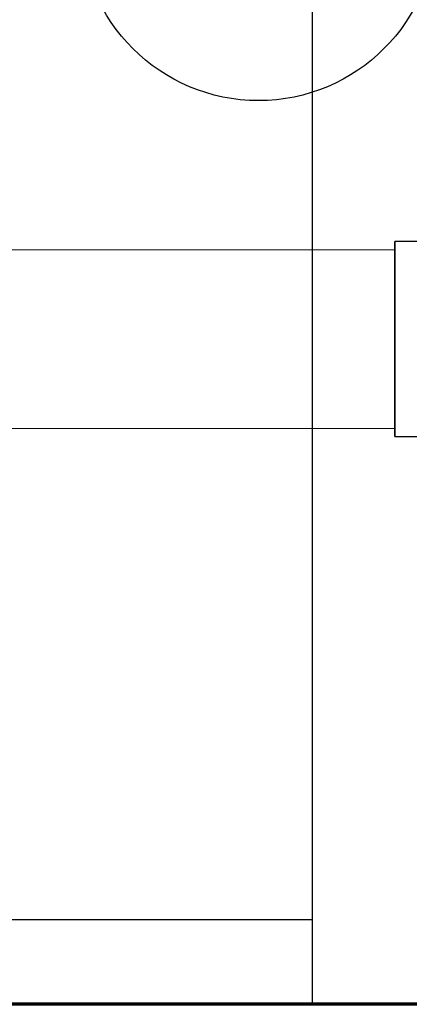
# Model space of a CAD drawing. Header units: millimetres. Extents: x -20654 to 2526, y -8238 to 977.
# Tile 136 of 219: x -10306.3231 to -10306.2354, y -4123.2519 to -4123.0299. Entities that reach past the tile are written whole.
import ezdxf

# ---------------------------------------------------------------- set-up
doc = ezdxf.new("R2010")
doc.units = ezdxf.units.MM
for name, color, linetype in [('01 CONTORNO_dwg', 252, 'Continuous'), ('A-DETL-MBND', 7, 'Continuous'), ('P-SANR-FIXT-IDEN', 7, 'Continuous'), ('TQ-Condutos', 3, 'Continuous')]:
    doc.layers.add(name, color=color, linetype=linetype)

# ---------------------------------------------------------------- blocks, each defined once
blk = doc.blocks.new('Caixa Sifonada Girafacil Montada Completa - Caixas e Ralos - Esgoto - MEP - Tigre - Corpo - 100x140x50-2585573-8 DETALHE SANITÁRIO B')
at = {"layer": 'A-DETL-MBND'}
for p, q in [((0.072, 0.022), (0.05311, 0.022)), ((0.072, 0.0202), (0.072, 0.022)), ((0.072, 0.022), (0.072, -0.022)), ((0.072, -0.0202), (0.072, 0.0202)), ((0.072, 0.00765), (0.072, 0.02)), ((0.072, 0.02), (0.072, -0.02)), ((0.072, -0.02), (0.072, 0.00765)), ((0.05311, -0.022), (0.072, -0.022)), ((0.072, -0.022), (0.072, -0.0202))]:
    blk.add_line(p, q, dxfattribs=at)
blk = doc.blocks.new('caixas e ralos - Detalhe-2332038-8 DETALHE SANITÁRIO B')
at = {"layer": 'P-SANR-FIXT-IDEN'}
blk.add_circle((0.004734, 0), 0.002, dxfattribs=at)

msp = doc.modelspace()

# ---------------------------------------------------------------- linework, layer by layer
at = {"layer": '01 CONTORNO_dwg'}
for p, q in [((-10306.2572, -4123.25188), (-10306.2572, -4122.65188)), ((-10306.2572, -4123.23283), (-10306.2572, -4122.65188)), ((-10306.2572, -4123.23283), (-10307.2572, -4123.23283))]:
    msp.add_line(p, q, dxfattribs=at)
at = {"layer": '01 CONTORNO_dwg', "lineweight": 70}
msp.add_line((-10305.0572, -4123.25188), (-10307.2572, -4123.25188), dxfattribs=at)
at = {"layer": 'TQ-Condutos'}
for p, q in [((-10306.45818, -4123.08188), (-10306.23859, -4123.08167)), ((-10306.45818, -4123.12188), (-10306.23859, -4123.12208))]:
    msp.add_line(p, q, dxfattribs=at)

# ---------------------------------------------------------------- block references
at = {"layer": 'A-DETL-MBND', "rotation": 180}
msp.add_blockref('Caixa Sifonada Girafacil Montada Completa - Caixas e Ralos - Esgoto - MEP - Tigre - Corpo - 100x140x50-2585573-8 DETALHE SANITÁRIO B', (-10306.16659, -4123.10188), dxfattribs=at)
at = {"layer": 'P-SANR-FIXT-IDEN', "xscale": 19.99999999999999, "yscale": 19.99999999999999, "zscale": 19.99999999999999}
msp.add_blockref('caixas e ralos - Detalhe-2332038-8 DETALHE SANITÁRIO B', (-10306.36402, -4123.00812), dxfattribs=at)

doc.saveas('drawing.dxf')
